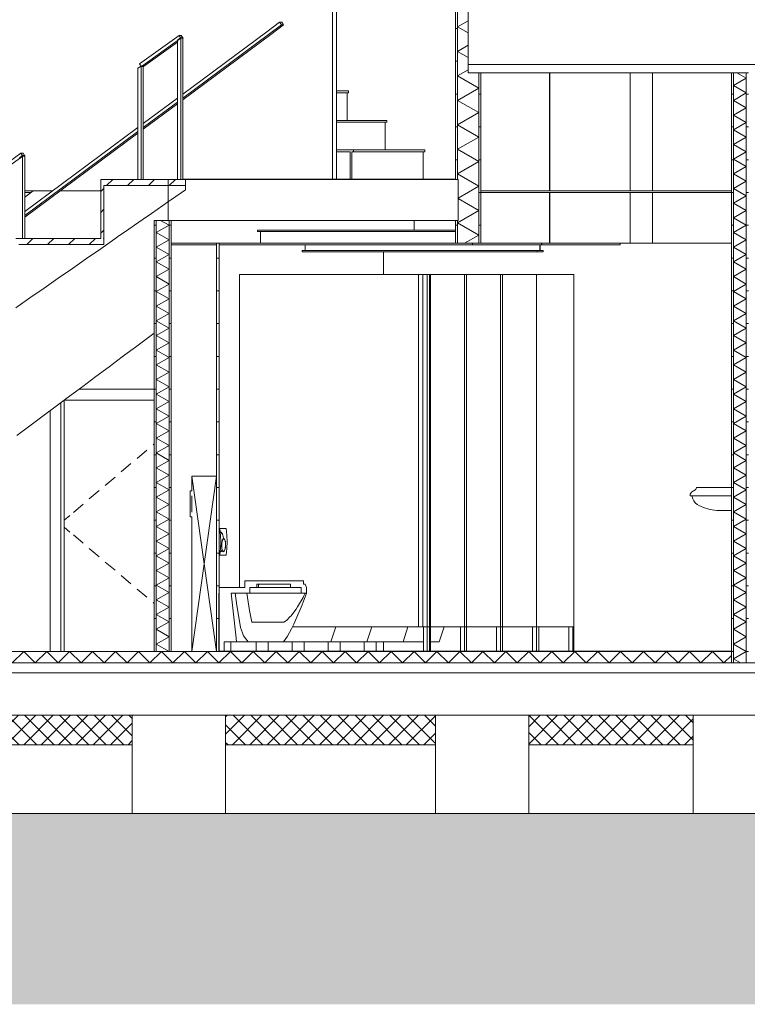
# Model space of a CAD drawing. Header units: millimetres. Extents: x 10 to 831, y -9 to 584.
# Tile 18 of 40: x 425 to 470, y 129 to 189. Entities that reach past the tile are written whole.
import ezdxf
from ezdxf.xclip import XClip

# ---------------------------------------------------------------- set-up
doc = ezdxf.new("R2010")
doc.units = ezdxf.units.MM
doc.header["$MEASUREMENT"] = 0
doc.header["$XCLIPFRAME"] = 0
for name, color, linetype in [('16 Fundering', 7, 'Continuous'), ('16 Fundering Laagscheidingslijnen', 7, 'Continuous'), ('21 Buitenwanden', 7, 'Continuous'), ('21 Buitenwanden 2D arcering', 7, 'Continuous'), ('22 NC Binnenwanden', 7, 'Continuous'), ('22 NC Binnenwanden Doorsnede-arcering', 7, 'Continuous'), ('22 NC Binnenwanden Laagscheidingslijnen', 7, 'Continuous'), ('23 Vloeren', 7, 'Continuous'), ('23 Vloeren Doorsnede-arcering', 7, 'Continuous'), ('23 Vloeren Laagscheidingslijnen', 7, 'Continuous'), ('24 Trappen', 7, 'Continuous'), ('24 Trappen Doorsnede-arcering', 7, 'Continuous'), ('24 Trappen Laagscheidingslijnen', 7, 'Continuous'), ('29 Draagconstructies liggend', 7, 'Continuous'), ('34 Balustrades', 7, 'Continuous'), ('43 Vloerafwerking', 7, 'Continuous'), ('43 Vloerafwerking Laagscheidingslijnen', 7, 'Continuous'), ('45 Plafondafwerking', 7, 'Continuous'), ('45 Plafondafwerking Laagscheidingslijnen', 7, 'Continuous'), ('74 Sanitair', 7, 'Continuous'), ('74 Sanitair Laagscheidingslijnen', 7, 'Continuous')]:
    doc.layers.add(name, color=color, linetype=linetype)
pattern_1 = [(45, (595.61614, 150.2724), (-0.53033, 0.53033), []), (135, (595.61614, 150.2724), (0.53033, 0.53033), [])]
pattern_2 = [(1e-14, (595.6161, 150.2724), (0, 2), [])]
pattern_3 = [(45, (595.6161, 150.2724), (-0.636396, 0.636396), [])]

# ---------------------------------------------------------------- blocks, each defined once
blk = doc.blocks.new('*X45')
at = {"layer": '23 Vloeren Doorsnede-arcering', "color": 7, "linetype": 'Continuous', "lineweight": 0}
for p, q in [((424.816, 149.572), (425.516, 150.272)), ((425.516, 150.272), (426.216, 149.572)), ((426.216, 149.572), (426.916, 150.272)), ((426.916, 150.272), (427.616, 149.572)), ((427.616, 149.572), (428.316, 150.272)), ((428.316, 150.272), (429.016, 149.572)), ((429.016, 149.572), (429.716, 150.272)), ((429.716, 150.272), (430.416, 149.572)), ((430.416, 149.572), (431.116, 150.272)), ((431.116, 150.272), (431.816, 149.572)), ((431.816, 149.572), (432.516, 150.272)), ((432.516, 150.272), (433.216, 149.572)), ((433.216, 149.572), (433.916, 150.272)), ((433.916, 150.272), (434.616, 149.572)), ((434.616, 149.572), (435.316, 150.272)), ((435.316, 150.272), (436.016, 149.572)), ((436.016, 149.572), (436.716, 150.272)), ((436.716, 150.272), (437.416, 149.572)), ((437.416, 149.572), (438.116, 150.272)), ((438.116, 150.272), (438.816, 149.572)), ((438.816, 149.572), (439.516, 150.272)), ((439.516, 150.272), (440.216, 149.572)), ((440.216, 149.572), (440.916, 150.272)), ((440.916, 150.272), (441.616, 149.572)), ((441.616, 149.572), (442.316, 150.272)), ((442.316, 150.272), (443.016, 149.572)), ((443.016, 149.572), (443.716, 150.272)), ((443.716, 150.272), (444.416, 149.572)), ((444.416, 149.572), (445.116, 150.272)), ((445.116, 150.272), (445.816, 149.572)), ((445.816, 149.572), (446.516, 150.272)), ((446.516, 150.272), (447.216, 149.572)), ((447.216, 149.572), (447.916, 150.272)), ((447.916, 150.272), (448.616, 149.572)), ((448.616, 149.572), (449.316, 150.272)), ((449.316, 150.272), (450.016, 149.572)), ((450.016, 149.572), (450.716, 150.272)), ((450.716, 150.272), (451.416, 149.572)), ((451.416, 149.572), (452.116, 150.272)), ((452.116, 150.272), (452.816, 149.572)), ((452.816, 149.572), (453.516, 150.272)), ((453.516, 150.272), (454.216, 149.572)), ((454.216, 149.572), (454.916, 150.272)), ((454.916, 150.272), (455.616, 149.572)), ((455.616, 149.572), (456.316, 150.272)), ((456.316, 150.272), (457.016, 149.572)), ((457.016, 149.572), (457.716, 150.272)), ((457.716, 150.272), (458.416, 149.572)), ((458.416, 149.572), (459.116, 150.272)), ((459.116, 150.272), (459.816, 149.572)), ((459.816, 149.572), (460.516, 150.272)), ((460.516, 150.272), (461.216, 149.572)), ((461.216, 149.572), (461.916, 150.272)), ((461.916, 150.272), (462.616, 149.572)), ((462.616, 149.572), (463.316, 150.272)), ((463.316, 150.272), (464.016, 149.572)), ((464.016, 149.572), (464.716, 150.272)), ((464.716, 150.272), (465.416, 149.572)), ((465.416, 149.572), (466.116, 150.272)), ((466.116, 150.272), (466.816, 149.572)), ((466.816, 149.572), (467.516, 150.272)), ((467.516, 150.272), (468.216, 149.572)), ((468.216, 149.572), (468.67, 150.026))]:
    blk.add_line(p, q, dxfattribs=at)
blk = doc.blocks.new('*X65')
at = {"layer": '22 NC Binnenwanden Doorsnede-arcering', "color": 7, "linetype": 'Continuous', "lineweight": 0}
for p, q in [((451.978, 189.872), (451.976, 189.871)), ((452.623, 189.498), (451.976, 189.871)), ((452.623, 188.75), (451.976, 188.377)), ((452.623, 188.003), (451.976, 188.377)), ((452.623, 187.256), (451.976, 186.883)), ((452.623, 186.509), (451.976, 186.883)), ((452.623, 185.762), (451.976, 185.388)), ((453.27, 184.641), (451.976, 185.388)), ((453.27, 184.641), (451.976, 183.894)), ((453.27, 183.147), (451.976, 183.894)), ((453.27, 183.147), (451.976, 182.4)), ((453.27, 181.653), (451.976, 182.4)), ((453.27, 181.653), (451.976, 180.905)), ((453.27, 180.158), (451.976, 180.905)), ((453.27, 180.158), (451.976, 179.411)), ((453.27, 178.664), (451.976, 179.411)), ((453.27, 178.664), (452.001, 177.931)), ((453.27, 177.17), (452.001, 177.902)), ((453.27, 177.17), (451.976, 176.422)), ((453.27, 175.675), (451.976, 176.422)), ((453.27, 175.675), (452.399, 175.172))]:
    blk.add_line(p, q, dxfattribs=at)
blk = doc.blocks.new('*X69')
at = {"layer": '22 NC Binnenwanden Doorsnede-arcering', "color": 7, "linetype": 'Continuous', "lineweight": 0}
for p, q in [((469.576, 185.239), (468.799, 184.791)), ((469.576, 185.239), (468.998, 185.572)), ((469.576, 184.342), (468.799, 184.791)), ((469.576, 184.342), (468.799, 183.894)), ((469.576, 183.446), (468.799, 183.894)), ((469.576, 183.446), (468.799, 182.997)), ((469.576, 182.549), (468.799, 182.997)), ((469.576, 182.549), (468.799, 182.101)), ((469.576, 181.653), (468.799, 182.101)), ((469.576, 181.653), (468.799, 181.204)), ((469.576, 180.756), (468.799, 181.204)), ((469.576, 180.756), (468.799, 180.308)), ((469.576, 179.859), (468.799, 180.308)), ((469.576, 179.859), (468.799, 179.411)), ((469.576, 178.963), (468.799, 179.411)), ((469.576, 178.963), (468.799, 178.515)), ((469.576, 178.066), (468.799, 178.515)), ((469.576, 178.066), (468.799, 177.618)), ((469.576, 177.17), (468.799, 177.618)), ((469.576, 177.17), (468.799, 176.721)), ((469.576, 176.273), (468.799, 176.721)), ((469.576, 176.273), (468.799, 175.825)), ((469.576, 175.376), (468.799, 175.825)), ((469.576, 175.376), (468.799, 174.928)), ((469.576, 174.48), (468.799, 174.928)), ((469.576, 174.48), (468.799, 174.032)), ((469.576, 173.583), (468.799, 174.032)), ((469.576, 173.583), (468.799, 173.135)), ((469.576, 172.687), (468.799, 173.135)), ((469.576, 172.687), (468.799, 172.238)), ((469.576, 171.79), (468.799, 172.238)), ((469.576, 171.79), (468.799, 171.342)), ((469.576, 170.894), (468.799, 171.342)), ((469.576, 170.894), (468.799, 170.445)), ((469.576, 169.997), (468.799, 170.445)), ((469.576, 169.997), (468.799, 169.549)), ((469.576, 169.1), (468.799, 169.549)), ((469.576, 169.1), (468.799, 168.652)), ((469.576, 168.204), (468.799, 168.652)), ((469.576, 168.204), (468.799, 167.756)), ((469.576, 167.307), (468.799, 167.756)), ((469.576, 167.307), (468.799, 166.859)), ((469.576, 166.411), (468.799, 166.859)), ((469.576, 166.411), (468.799, 165.962)), ((469.576, 165.514), (468.799, 165.962)), ((469.576, 165.514), (468.799, 165.066)), ((469.576, 164.618), (468.799, 165.066)), ((469.576, 164.618), (468.799, 164.169)), ((469.576, 163.721), (468.799, 164.169)), ((469.576, 163.721), (468.799, 163.273)), ((469.576, 162.824), (468.799, 163.273)), ((469.576, 162.824), (468.799, 162.376)), ((469.576, 161.928), (468.799, 162.376)), ((469.576, 161.928), (468.799, 161.48)), ((469.576, 161.031), (468.799, 161.48)), ((469.576, 161.031), (468.799, 160.583)), ((469.576, 160.135), (468.799, 160.583)), ((469.576, 160.135), (468.799, 159.686)), ((469.576, 159.238), (468.799, 159.686)), ((469.576, 159.238), (468.799, 158.79)), ((469.576, 158.342), (468.799, 158.79)), ((469.576, 158.342), (468.799, 157.893)), ((469.576, 157.445), (468.799, 157.893)), ((469.576, 157.445), (468.799, 156.997)), ((469.576, 156.548), (468.799, 156.997)), ((469.576, 156.548), (468.799, 156.1)), ((469.576, 155.652), (468.799, 156.1)), ((469.576, 155.652), (468.799, 155.204)), ((469.576, 154.755), (468.799, 155.204)), ((469.576, 154.755), (468.799, 154.307)), ((469.576, 153.859), (468.799, 154.307)), ((469.576, 153.859), (468.799, 153.41)), ((469.576, 152.962), (468.799, 153.41)), ((469.576, 152.962), (468.799, 152.514)), ((469.576, 152.066), (468.799, 152.514)), ((469.576, 152.066), (468.799, 151.617)), ((469.576, 151.169), (468.799, 151.617)), ((469.576, 151.169), (468.799, 150.721)), ((469.576, 150.272), (468.799, 150.721)), ((469.576, 150.272), (468.799, 149.824)), ((469.235, 149.572), (468.799, 149.824))]:
    blk.add_line(p, q, dxfattribs=at)
blk = doc.blocks.new('*X70')
at = {"layer": '22 NC Binnenwanden Doorsnede-arcering', "color": 7, "linetype": 'Continuous', "lineweight": 0}
for p, q in [((434.376, 176.273), (433.6, 175.825)), ((434.376, 176.273), (433.858, 176.572)), ((434.376, 175.376), (433.6, 175.825)), ((434.376, 175.376), (433.6, 174.928)), ((434.376, 174.48), (433.6, 174.928)), ((434.376, 174.48), (433.6, 174.032)), ((434.376, 173.583), (433.6, 174.032)), ((434.376, 173.583), (433.6, 173.135)), ((434.376, 172.687), (433.6, 173.135)), ((434.376, 172.687), (433.6, 172.238)), ((434.376, 171.79), (433.6, 172.238)), ((434.376, 171.79), (433.6, 171.342)), ((434.376, 170.894), (433.6, 171.342)), ((434.376, 170.894), (433.6, 170.445)), ((434.376, 169.997), (433.6, 170.445)), ((434.376, 169.997), (433.6, 169.549)), ((434.376, 169.1), (433.6, 169.549)), ((434.376, 169.1), (433.6, 168.652)), ((434.376, 168.204), (433.6, 168.652)), ((434.376, 168.204), (433.6, 167.756)), ((434.376, 167.307), (433.6, 167.756)), ((434.376, 167.307), (433.6, 166.859)), ((434.376, 166.411), (433.6, 166.859)), ((434.376, 166.411), (433.6, 165.962)), ((434.376, 165.514), (433.6, 165.962)), ((434.376, 165.514), (433.6, 165.066)), ((434.376, 164.618), (433.6, 165.066)), ((434.376, 164.618), (433.6, 164.169)), ((434.376, 163.721), (433.6, 164.169)), ((434.376, 163.721), (433.6, 163.273)), ((434.376, 162.824), (433.6, 163.273)), ((434.376, 162.824), (433.6, 162.376)), ((434.376, 161.928), (433.6, 162.376)), ((434.376, 161.928), (433.6, 161.48)), ((434.376, 161.031), (433.6, 161.48)), ((434.376, 161.031), (433.6, 160.583)), ((434.376, 160.135), (433.6, 160.583)), ((434.376, 160.135), (433.6, 159.686)), ((434.376, 159.238), (433.6, 159.686)), ((434.376, 159.238), (433.6, 158.79)), ((434.376, 158.342), (433.6, 158.79)), ((434.376, 158.342), (433.6, 157.893)), ((434.376, 157.445), (433.6, 157.893)), ((434.376, 157.445), (433.6, 156.997)), ((434.376, 156.548), (433.6, 156.997)), ((434.376, 156.548), (433.6, 156.1)), ((434.376, 155.652), (433.6, 156.1)), ((434.376, 155.652), (433.6, 155.204)), ((434.376, 154.755), (433.6, 155.204)), ((434.376, 154.755), (433.6, 154.307)), ((434.376, 153.859), (433.6, 154.307)), ((434.376, 153.859), (433.6, 153.41)), ((434.376, 152.962), (433.6, 153.41)), ((434.376, 152.962), (433.6, 152.514)), ((434.376, 152.066), (433.6, 152.514)), ((434.376, 152.066), (433.6, 151.617)), ((434.376, 151.169), (433.6, 151.617)), ((434.376, 151.169), (433.6, 150.721)), ((434.376, 150.272), (433.6, 150.721))]:
    blk.add_line(p, q, dxfattribs=at)
blk = doc.blocks.new('Drawing_3_1', base_point=(595.616, 150.272))
at = {"layer": '21 Buitenwanden 2D arcering', "linetype": 'Continuous', "lineweight": 0, "true_color": 0x000000}
blk.add_hatch(color=18, dxfattribs=at).paths.add_polyline_path([(70.171, 128.737), (625.294, 128.737), (625.294, 149.572), (592.516, 149.572), (592.516, 140.34), (576.426, 140.345), (568.212, 137.517), (491.739, 137.539), (484.029, 140.372), (386.636, 140.34), (380.568, 137.572), (108.627, 137.572), (101.66, 140.34), (88.756, 140.34), (88.756, 149.272), (70.171, 149.272)])
at = {"layer": '22 NC Binnenwanden Doorsnede-arcering', "linetype": 'Continuous', "lineweight": 0, "true_color": 0x000000}
h = blk.add_hatch(dxfattribs=at)
h.set_pattern_fill('930_Lijnen_vert_200_0001', color=18, style=0, pattern_type=2)
h.set_pattern_definition(pattern_2)
h.paths.add_polyline_path([(451.976, 189.872), (451.847, 189.872), (451.847, 179.072), (451.976, 179.072)])
h = blk.add_hatch(dxfattribs=at)
h.set_pattern_fill('930_Lijnen_vert_200_0001', color=18, style=0, pattern_type=2)
h.set_pattern_definition(pattern_2)
h.paths.add_polyline_path([(453.27, 175.172), (453.4, 175.172), (453.4, 185.572), (453.27, 185.572)])
h = blk.add_hatch(dxfattribs=at)
h.set_pattern_fill('930_Lijnen_vert_200_0001', color=18, style=0, pattern_type=2)
h.set_pattern_definition(pattern_2)
h.paths.add_polyline_path([(468.799, 185.572), (468.67, 185.572), (468.67, 149.572), (468.799, 149.572)])
h = blk.add_hatch(dxfattribs=at)
h.set_pattern_fill('930_Lijnen_vert_200_0001', color=18, style=0, pattern_type=2)
h.set_pattern_definition(pattern_2)
h.paths.add_polyline_path([(469.705, 149.572), (469.705, 185.572), (469.576, 185.572), (469.576, 149.572)])
h = blk.add_hatch(dxfattribs=at)
h.set_pattern_fill('930_Lijnen_vert_200_0001', color=18, style=0, pattern_type=2)
h.set_pattern_definition(pattern_2)
h.paths.add_polyline_path([(433.6, 176.572), (433.47, 176.572), (433.47, 150.272), (433.6, 150.272)])
h = blk.add_hatch(dxfattribs=at)
h.set_pattern_fill('930_Lijnen_vert_200_0001', color=18, style=0, pattern_type=2)
h.set_pattern_definition(pattern_2)
h.paths.add_polyline_path([(434.376, 150.272), (434.506, 150.272), (434.506, 176.572), (434.376, 176.572)])
h = blk.add_hatch(dxfattribs=at)
h.set_pattern_fill('930_Lijnen_vert_200_0001', color=18, style=0, pattern_type=2)
h.set_pattern_definition(pattern_2)
h.paths.add_polyline_path([(451.976, 176.572), (451.847, 176.572), (451.847, 175.172), (451.976, 175.172)])
h = blk.add_hatch(dxfattribs=at)
h.set_pattern_fill('930_Lijnen_vert_200_0001', color=18, style=0, pattern_type=2)
h.set_pattern_definition(pattern_2)
h.paths.add_polyline_path([(437.271, 150.272), (437.426, 150.272), (437.426, 175.172), (437.271, 175.172)])
at = {"layer": '23 Vloeren Doorsnede-arcering', "linetype": 'Continuous', "lineweight": 0, "true_color": 0x000000}
h = blk.add_hatch(dxfattribs=at)
h.set_pattern_fill('415_Isolatie_ruit_0001', color=18, style=0, pattern_type=2)
h.set_pattern_definition(pattern_1)
h.paths.add_polyline_path([(403.622, 146.372), (403.622, 144.572), (432.132, 144.572), (432.132, 146.372)])
h = blk.add_hatch(dxfattribs=at)
h.set_pattern_fill('415_Isolatie_ruit_0001', color=18, style=0, pattern_type=2)
h.set_pattern_definition(pattern_1)
h.paths.add_polyline_path([(437.826, 146.372), (437.826, 144.572), (450.62, 144.572), (450.62, 146.372)])
h = blk.add_hatch(dxfattribs=at)
h.set_pattern_fill('415_Isolatie_ruit_0001', color=18, style=0, pattern_type=2)
h.set_pattern_definition(pattern_1)
h.paths.add_polyline_path([(456.314, 146.372), (456.314, 144.572), (466.34, 144.572), (466.34, 146.372)])
at = {"layer": '24 Trappen Doorsnede-arcering', "linetype": 'Continuous', "lineweight": 0, "true_color": 0x000000}
h = blk.add_hatch(dxfattribs=at)
h.set_pattern_fill('310_Naaldhout__01__0001', color=18, style=0, pattern_type=2)
h.set_pattern_definition(pattern_3)
h.paths.add_polyline_path([(430.21, 178.692), (435.386, 178.692), (435.386, 179.072), (430.21, 179.072)])
h = blk.add_hatch(dxfattribs=at)
h.set_pattern_fill('310_Naaldhout__01__0001', color=18, style=0, pattern_type=2)
h.set_pattern_definition(pattern_3)
h.paths.add_polyline_path([(430.21, 178.692), (430.21, 175.472), (430.396, 175.472), (430.396, 178.692)])
h = blk.add_hatch(dxfattribs=at)
h.set_pattern_fill('310_Naaldhout__01__0001', color=18, style=0, pattern_type=2)
h.set_pattern_definition(pattern_3)
h.paths.add_polyline_path([(425.033, 175.092), (430.396, 175.092), (430.396, 175.472), (425.033, 175.472)])
at = {"layer": '16 Fundering', "color": 2, "linetype": 'Continuous', "lineweight": 0}
for p, q in [((432.132, 144.572), (432.132, 140.372)), ((437.826, 144.572), (437.826, 140.372)), ((450.62, 144.572), (450.62, 140.372)), ((456.314, 144.572), (456.314, 140.372)), ((466.34, 144.572), (466.34, 140.372)), ((437.826, 140.372), (432.132, 140.372)), ((456.314, 140.372), (450.62, 140.372)), ((472.034, 140.372), (466.34, 140.372))]:
    blk.add_line(p, q, dxfattribs=at)
at = {"layer": '16 Fundering', "color": 1, "linetype": 'Continuous', "lineweight": 0}
for p, q in [((417.726, 140.372), (432.132, 140.372)), ((437.826, 140.372), (450.62, 140.372)), ((456.314, 140.372), (466.34, 140.372))]:
    blk.add_line(p, q, dxfattribs=at)
at = {"layer": '16 Fundering Laagscheidingslijnen', "color": 2, "linetype": 'Continuous', "lineweight": 0}
for p, q in [((432.132, 146.372), (432.132, 144.572)), ((437.826, 146.372), (437.826, 144.572)), ((450.62, 146.372), (450.62, 144.572)), ((456.314, 146.372), (456.314, 144.572)), ((466.34, 146.372), (466.34, 144.572))]:
    blk.add_line(p, q, dxfattribs=at)
at = {"layer": '22 NC Binnenwanden', "color": 2, "linetype": 'Continuous', "lineweight": 0}
for p, q in [((444.341, 179.092), (444.341, 189.924)), ((444.591, 189.924), (444.591, 179.092)), ((457.579, 178.372), (457.579, 185.572)), ((457.593, 185.572), (457.593, 178.372)), ((462.499, 178.372), (462.499, 185.572)), ((426.254, 178.372), (425.576, 178.372)), ((426.087, 178.372), (425.576, 177.992)), ((427.284, 178.372), (426.254, 178.372)), ((430.21, 178.372), (427.74, 178.372)), ((457.579, 175.172), (457.579, 178.272)), ((457.593, 178.272), (457.593, 175.172)), ((462.499, 175.172), (462.499, 178.272)), ((449.321, 176.572), (449.321, 175.972)), ((439.776, 175.887), (439.776, 175.972)), ((439.95, 175.172), (439.95, 175.887)), ((457.579, 175.172), (453.4, 175.172)), ((457.579, 175.172), (457.593, 175.172)), ((462.37, 175.172), (457.593, 175.172)), ((468.67, 175.172), (462.37, 175.172))]:
    blk.add_line(p, q, dxfattribs=at)
at = {"layer": '22 NC Binnenwanden', "color": 1, "linetype": 'Continuous', "lineweight": 0}
for p, q in [((451.847, 189.872), (451.847, 179.092)), ((453.4, 185.572), (453.4, 178.372)), ((463.855, 178.372), (463.855, 185.572)), ((468.67, 185.572), (468.67, 178.372)), ((453.4, 178.272), (453.4, 175.172)), ((463.855, 175.172), (463.855, 178.272)), ((468.67, 178.272), (468.67, 150.292)), ((433.47, 176.572), (433.47, 150.272)), ((434.506, 176.572), (434.506, 175.172)), ((451.847, 176.572), (451.847, 175.172)), ((434.506, 175.072), (434.506, 150.272)), ((437.426, 175.172), (437.271, 175.172)), ((442.675, 175.072), (442.675, 174.727)), ((442.501, 174.642), (442.501, 174.727)), ((447.466, 173.272), (447.466, 174.642)), ((433.47, 166.272), (428.89, 166.272)), ((427.786, 150.272), (427.786, 165.449)), ((427.977, 165.592), (427.977, 150.272)), ((427.991, 165.602), (433.47, 165.602)), ((427.138, 164.967), (427.138, 150.272)), ((433.47, 162.931), (433.401, 162.872)), ((433.028, 162.555), (432.43, 162.048)), ((432.057, 161.731), (431.459, 161.224)), ((431.086, 160.907), (430.488, 160.399)), ((430.115, 160.082), (429.517, 159.575)), ((429.144, 159.258), (428.546, 158.751)), ((428.333, 158.57), (427.977, 158.268)), ((428.333, 157.555), (427.977, 157.857)), ((429.144, 156.867), (428.546, 157.374)), ((430.115, 156.042), (429.517, 156.55)), ((431.086, 155.218), (430.488, 155.725)), ((432.057, 154.394), (431.459, 154.901)), ((433.028, 153.57), (432.43, 154.077)), ((433.47, 153.194), (433.401, 153.253)), ((447.466, 150.292), (447.466, 150.863))]:
    blk.add_line(p, q, dxfattribs=at)
at = {"layer": '22 NC Binnenwanden', "color": 9, "linetype": 'Continuous', "lineweight": 0}
for p, q in [((437.271, 175.072), (437.271, 150.272)), ((437.426, 175.072), (437.426, 157.772)), ((437.426, 157.545), (437.426, 157.525)), ((437.426, 156.38), (437.426, 156.36)), ((437.426, 156.132), (437.426, 154.172)), ((437.426, 153.818), (437.426, 150.292))]:
    blk.add_line(p, q, dxfattribs=at)
at = {"layer": '22 NC Binnenwanden', "color": 1, "linetype": 'Continuous', "lineweight": 0, "flags": 128}
for points in [[(434.333, 176.572), (433.6, 176.572), (433.47, 176.572)], [(453.4, 175.172), (453.27, 175.172), (452.882, 175.172)]]:
    blk.add_lwpolyline(points, dxfattribs=at)
at = {"layer": '22 NC Binnenwanden Laagscheidingslijnen', "color": 1, "linetype": 'Continuous', "lineweight": 0}
for p, q in [((451.976, 189.872), (451.976, 179.072)), ((453.27, 185.572), (453.27, 175.172)), ((451.976, 176.572), (451.976, 175.172))]:
    blk.add_line(p, q, dxfattribs=at)
at = {"layer": '22 NC Binnenwanden Laagscheidingslijnen', "color": 9, "linetype": 'Continuous', "lineweight": 0}
for p, q in [((468.799, 185.572), (468.799, 149.572)), ((469.576, 185.572), (469.576, 149.572)), ((433.6, 176.572), (433.6, 150.272)), ((434.376, 176.572), (434.376, 150.272))]:
    blk.add_line(p, q, dxfattribs=at)
at = {"layer": '23 Vloeren', "color": 2, "linetype": 'Continuous', "lineweight": 0}
for p, q in [((468.67, 185.572), (453.4, 185.572)), ((434.333, 179.072), (434.333, 176.572)), ((451.847, 176.572), (434.506, 176.572)), ((433.47, 150.272), (394.161, 150.272)), ((435.771, 150.272), (434.506, 150.272)), ((432.132, 144.572), (403.622, 144.572)), ((450.62, 144.572), (437.826, 144.572)), ((466.34, 144.572), (456.314, 144.572))]:
    blk.add_line(p, q, dxfattribs=at)
at = {"layer": '23 Vloeren Laagscheidingslijnen', "color": 2, "linetype": 'Continuous', "lineweight": 0}
for p, q in [((595.616, 186.072), (452.623, 186.072)), ((452.001, 179.072), (452.001, 176.572)), ((468.67, 150.272), (468.67, 149.572)), ((589.616, 148.972), (91.616, 148.972))]:
    blk.add_line(p, q, dxfattribs=at)
at = {"layer": '23 Vloeren Laagscheidingslijnen', "color": 2, "linetype": 'Continuous', "lineweight": 0, "flags": 128}
for points in [[(452.623, 189.872), (452.623, 188.972), (452.623, 186.072), (452.623, 185.572)], [(453.4, 185.572), (453.27, 185.572), (452.623, 185.572)], [(469.705, 185.572), (469.576, 185.572), (468.799, 185.572), (468.67, 185.572)], [(452.001, 179.072), (451.976, 179.072), (451.847, 179.072), (435.386, 179.072), (435.236, 179.072), (434.333, 179.072)], [(434.506, 176.572), (434.376, 176.572), (434.333, 176.572)], [(452.001, 176.572), (451.976, 176.572), (451.847, 176.572)], [(434.506, 150.272), (434.376, 150.272), (433.6, 150.272), (433.47, 150.272)], [(468.67, 150.272), (437.73, 150.272), (437.426, 150.272), (437.272, 150.272), (435.771, 150.272)], [(589.616, 149.572), (513.883, 149.572), (513.758, 149.572), (513.008, 149.572), (512.883, 149.572), (469.705, 149.572), (469.576, 149.572), (468.799, 149.572), (468.67, 149.572), (257.599, 149.572), (257.474, 149.572), (256.724, 149.572), (256.599, 149.572), (239.599, 149.572), (239.474, 149.572), (238.724, 149.572), (238.599, 149.572), (210.224, 149.572), (210.099, 149.572), (209.349, 149.572), (209.224, 149.572), (91.616, 149.572)], [(589.616, 146.372), (585.516, 146.372), (472.034, 146.372), (466.34, 146.372), (456.314, 146.372), (450.62, 146.372), (437.826, 146.372), (432.132, 146.372), (403.622, 146.372), (397.928, 146.372), (94.756, 146.372), (91.616, 146.372)]]:
    blk.add_lwpolyline(points, dxfattribs=at)
at = {"layer": '24 Trappen', "color": 9, "linetype": 'Continuous', "lineweight": 0}
for p, q in [((444.591, 184.472), (445.331, 184.472)), ((445.331, 184.352), (445.331, 184.472)), ((444.591, 184.352), (445.331, 184.352)), ((445.234, 182.672), (445.234, 184.352)), ((444.591, 182.672), (447.655, 182.672)), ((447.655, 182.552), (447.655, 182.672)), ((444.591, 182.552), (447.655, 182.552)), ((447.558, 180.872), (447.558, 182.552)), ((444.591, 180.872), (445.632, 180.872)), ((445.632, 180.872), (449.979, 180.872)), ((445.632, 180.752), (445.632, 180.872)), ((449.979, 180.752), (449.979, 180.872)), ((444.591, 180.752), (445.419, 180.752)), ((445.419, 180.752), (445.419, 179.092)), ((445.535, 179.092), (445.535, 180.752)), ((445.535, 180.752), (445.632, 180.752)), ((445.632, 180.752), (449.979, 180.752)), ((449.882, 179.092), (449.882, 180.752)), ((430.396, 175.472), (430.397, 175.472)), ((432.655, 169.079), (433.138, 169.439)), ((433.138, 169.439), (433.47, 169.687)), ((431.689, 168.359), (432.333, 168.839)), ((432.333, 168.839), (432.655, 169.079)), ((430.723, 167.639), (431.528, 168.239)), ((431.528, 168.239), (431.689, 168.359)), ((429.918, 167.039), (430.723, 167.639)), ((429.113, 166.439), (429.918, 167.039)), ((428.308, 165.839), (429.113, 166.439)), ((427.503, 165.239), (428.308, 165.839)), ((426.698, 164.639), (427.503, 165.239)), ((425.893, 164.039), (426.698, 164.639)), ((425.089, 163.439), (425.893, 164.039))]:
    blk.add_line(p, q, dxfattribs=at)
at = {"layer": '24 Trappen', "color": 2, "linetype": 'Continuous', "lineweight": 0}
for p, q in [((430.21, 179.072), (430.21, 178.692)), ((434.333, 179.072), (430.21, 179.072)), ((435.386, 179.072), (435.386, 178.692)), ((430.21, 178.692), (430.21, 175.472)), ((430.396, 178.692), (430.396, 175.472)), ((430.397, 178.692), (430.396, 178.692)), ((430.397, 178.692), (430.397, 175.092)), ((435.386, 178.692), (435.386, 178.439)), ((430.21, 175.472), (425.033, 175.472)), ((430.396, 175.472), (430.396, 175.092)), ((430.397, 175.092), (430.396, 175.092))]:
    blk.add_line(p, q, dxfattribs=at)
at = {"layer": '24 Trappen', "color": 2, "linetype": 'Continuous', "lineweight": 0, "flags": 128}
blk.add_lwpolyline([(435.386, 178.439), (434.523, 177.839), (434.351, 177.719), (433.661, 177.239), (433.316, 176.999), (432.798, 176.639), (432.28, 176.279), (431.935, 176.039), (431.245, 175.559), (431.072, 175.439), (430.21, 174.839), (429.347, 174.239), (428.484, 173.639), (427.622, 173.039), (426.759, 172.439), (425.896, 171.839), (425.033, 171.239)], dxfattribs=at)
at = {"layer": '24 Trappen', "color": 9, "linetype": 'Continuous', "lineweight": 0}
blk.add_point((430.396, 175.472), dxfattribs=at)
at = {"layer": '24 Trappen Laagscheidingslijnen', "color": 2, "linetype": 'Continuous', "lineweight": 0}
for p, q in [((435.386, 178.692), (430.397, 178.692)), ((430.396, 175.092), (425.221, 175.092))]:
    blk.add_line(p, q, dxfattribs=at)
at = {"layer": '29 Draagconstructies liggend', "color": 1, "linetype": 'Continuous', "lineweight": 0}
for p, q in [((451.847, 175.972), (439.776, 175.972)), ((451.847, 175.887), (439.776, 175.887)), ((456.999, 174.727), (456.999, 175.072)), ((457.013, 175.072), (457.013, 174.727)), ((456.825, 174.727), (442.501, 174.727)), ((456.825, 174.642), (442.501, 174.642)), ((456.825, 174.727), (456.999, 174.727)), ((456.825, 174.642), (456.825, 174.727)), ((457.187, 174.642), (456.825, 174.642)), ((457.013, 174.727), (457.187, 174.727)), ((457.187, 174.727), (457.187, 174.642))]:
    blk.add_line(p, q, dxfattribs=at)
at = {"layer": '34 Balustrades', "color": 9, "linetype": 'Continuous', "lineweight": 0}
for p, q in [((440.338, 188.072), (441.124, 188.656)), ((441.124, 188.656), (441.237, 188.494)), ((441.249, 188.656), (441.124, 188.656)), ((441.362, 188.494), (441.249, 188.656)), ((435.22, 184.269), (440.338, 188.072)), ((440.451, 187.91), (441.237, 188.494)), ((440.576, 187.91), (441.362, 188.494)), ((441.237, 188.494), (441.362, 188.494)), ((432.58, 186.116), (434.994, 187.844)), ((432.689, 185.952), (435.104, 187.68)), ((435.084, 187.709), (434.897, 187.575)), ((434.897, 187.532), (434.897, 187.575)), ((434.897, 179.072), (434.897, 187.532)), ((434.994, 187.844), (435.104, 187.68)), ((435.123, 187.844), (434.994, 187.844)), ((435.09, 187.714), (435.084, 187.709)), ((435.22, 187.714), (435.09, 187.714)), ((435.09, 179.072), (435.09, 187.714)), ((435.104, 187.68), (435.233, 187.68)), ((435.211, 187.714), (435.123, 187.844)), ((435.22, 184.023), (440.451, 187.91)), ((435.22, 183.93), (440.576, 187.91)), ((435.22, 187.7), (435.22, 187.714)), ((435.233, 187.68), (435.22, 187.7)), ((435.22, 187.67), (435.233, 187.68)), ((435.22, 179.072), (435.22, 187.67)), ((432.819, 185.952), (434.897, 187.439)), ((432.67, 185.981), (432.483, 185.847)), ((432.483, 179.072), (432.483, 185.847)), ((432.58, 186.116), (432.67, 185.981)), ((432.676, 185.985), (432.67, 185.981)), ((432.67, 185.981), (432.676, 185.971)), ((432.676, 179.072), (432.676, 185.985)), ((432.676, 185.971), (432.689, 185.952)), ((432.689, 185.952), (432.819, 185.952)), ((432.806, 179.072), (432.806, 185.952)), ((432.806, 182.475), (434.897, 184.03)), ((432.806, 182.229), (434.897, 183.783)), ((432.806, 182.136), (434.897, 183.69)), ((425.576, 177.104), (432.483, 182.236)), ((425.576, 176.857), (432.483, 181.989)), ((425.576, 176.764), (432.483, 181.896)), ((422.936, 178.933), (425.35, 180.661)), ((423.046, 178.769), (425.46, 180.497)), ((425.441, 180.526), (425.254, 180.392)), ((425.35, 180.661), (425.46, 180.497)), ((425.48, 180.661), (425.35, 180.661)), ((425.447, 180.531), (425.441, 180.526)), ((425.576, 180.531), (425.447, 180.531)), ((425.447, 175.472), (425.447, 180.531)), ((425.46, 180.497), (425.589, 180.497)), ((425.567, 180.531), (425.48, 180.661)), ((425.576, 180.517), (425.576, 180.531)), ((425.589, 180.497), (425.576, 180.517)), ((425.576, 180.487), (425.589, 180.497)), ((425.576, 175.472), (425.576, 180.487))]:
    blk.add_line(p, q, dxfattribs=at)
at = {"layer": '43 Vloerafwerking', "color": 2, "linetype": 'Continuous', "lineweight": 0}
for p, q in [((435.236, 179.092), (435.236, 179.072)), ((451.847, 179.092), (435.236, 179.092)), ((468.67, 150.292), (437.426, 150.292))]:
    blk.add_line(p, q, dxfattribs=at)
at = {"layer": '43 Vloerafwerking Laagscheidingslijnen', "color": 2, "linetype": 'Continuous', "lineweight": 0}
for p, q in [((451.847, 179.092), (451.847, 179.072)), ((437.426, 150.292), (437.426, 150.272)), ((468.67, 150.292), (468.67, 150.272))]:
    blk.add_line(p, q, dxfattribs=at)
at = {"layer": '45 Plafondafwerking', "color": 9, "linetype": 'Continuous', "lineweight": 0}
for p, q in [((425.953, 178.272), (425.576, 178.272)), ((452.882, 175.072), (457.096, 175.072)), ((457.096, 175.172), (457.096, 175.072)), ((457.11, 175.072), (457.096, 175.072)), ((457.11, 175.172), (457.11, 175.072)), ((457.11, 175.072), (461.887, 175.072)), ((461.887, 175.072), (461.887, 175.172))]:
    blk.add_line(p, q, dxfattribs=at)
at = {"layer": '45 Plafondafwerking', "color": 2, "linetype": 'Continuous', "lineweight": 0}
for p, q in [((468.67, 178.372), (453.4, 178.372)), ((468.67, 178.272), (453.4, 178.272)), ((437.271, 175.172), (434.506, 175.172)), ((437.271, 175.072), (434.506, 175.072)), ((451.847, 175.172), (437.426, 175.172)), ((452.882, 175.072), (437.426, 175.072)), ((452.882, 175.172), (452.882, 175.072))]:
    blk.add_line(p, q, dxfattribs=at)
at = {"layer": '45 Plafondafwerking Laagscheidingslijnen', "color": 2, "linetype": 'Continuous', "lineweight": 0}
for p, q in [((453.4, 178.372), (453.4, 178.272)), ((468.67, 178.372), (468.67, 178.272)), ((434.506, 175.172), (434.506, 175.072)), ((437.271, 175.172), (437.271, 175.072)), ((437.426, 175.172), (437.426, 175.072))]:
    blk.add_line(p, q, dxfattribs=at)
at = {"layer": '45 Plafondafwerking Laagscheidingslijnen', "color": 2, "linetype": 'Continuous', "lineweight": 0, "flags": 128}
blk.add_lwpolyline([(452.882, 175.172), (451.976, 175.172), (451.847, 175.172)], dxfattribs=at)
at = {"layer": '74 Sanitair', "color": 1, "linetype": 'Continuous', "lineweight": 0}
for p, q in [((449.591, 173.272), (438.666, 173.272)), ((438.666, 154.172), (438.666, 173.272)), ((449.85, 173.272), (450.128, 173.272)), ((450.128, 173.272), (450.258, 173.272)), ((450.128, 151.772), (450.128, 173.272)), ((450.322, 173.272), (450.258, 173.272)), ((450.258, 151.772), (450.258, 173.272)), ((450.322, 151.772), (450.322, 173.272)), ((452.393, 173.272), (450.322, 173.272)), ((452.393, 151.772), (452.393, 173.272)), ((452.458, 173.272), (452.393, 173.272)), ((452.522, 173.272), (452.458, 173.272)), ((454.593, 173.272), (452.522, 173.272)), ((452.522, 151.772), (452.522, 173.272)), ((454.593, 151.772), (454.593, 173.272)), ((454.657, 173.272), (454.593, 173.272)), ((454.722, 173.272), (454.657, 173.272)), ((456.793, 173.272), (454.722, 173.272)), ((454.722, 151.772), (454.722, 173.272)), ((456.793, 151.772), (456.793, 173.272)), ((456.857, 173.272), (456.793, 173.272)), ((456.922, 173.272), (456.857, 173.272)), ((458.993, 173.272), (456.922, 173.272)), ((459.057, 173.272), (458.993, 173.272)), ((459.057, 151.772), (459.057, 173.272)), ((466.163, 159.864), (466.149, 159.802)), ((466.192, 159.924), (466.163, 159.864)), ((466.235, 159.979), (466.192, 159.924)), ((466.29, 160.028), (466.235, 159.979)), ((466.355, 160.069), (466.29, 160.028)), ((466.392, 160.085), (466.355, 160.069)), ((466.412, 160.093), (466.392, 160.085)), ((466.447, 160.115), (466.412, 160.093)), ((466.477, 160.141), (466.447, 160.115)), ((466.496, 160.167), (466.477, 160.141)), ((466.549, 160.246), (466.496, 160.167)), ((466.555, 160.271), (466.549, 160.246)), ((466.556, 160.272), (466.555, 160.271)), ((466.556, 160.272), (466.674, 160.272)), ((466.674, 160.272), (466.784, 160.272)), ((466.674, 160.272), (466.674, 160.272)), ((466.784, 160.272), (466.955, 160.272)), ((466.955, 160.272), (467.179, 160.272)), ((467.179, 160.272), (467.446, 160.272)), ((467.446, 160.272), (467.743, 160.272)), ((468.185, 160.272), (467.743, 160.272)), ((468.67, 160.272), (468.185, 160.272)), ((466.149, 159.802), (466.149, 159.773)), ((466.149, 159.773), (466.149, 159.772)), ((466.149, 159.772), (466.279, 159.772)), ((466.279, 159.772), (466.419, 159.772)), ((466.284, 159.772), (466.284, 159.707)), ((466.284, 159.707), (466.315, 159.577)), ((466.315, 159.577), (466.377, 159.453)), ((466.377, 159.453), (466.466, 159.339)), ((466.419, 159.772), (466.637, 159.772)), ((466.466, 159.339), (466.581, 159.239)), ((466.581, 159.239), (466.718, 159.154)), ((466.637, 159.772), (466.922, 159.772)), ((466.922, 159.772), (467.262, 159.772)), ((467.262, 159.772), (467.642, 159.772)), ((468.084, 159.772), (467.642, 159.772)), ((468.67, 159.772), (468.084, 159.772)), ((466.718, 159.154), (466.782, 159.127)), ((466.782, 159.127), (466.966, 159.046)), ((466.966, 159.046), (467.366, 158.934)), ((467.366, 158.934), (467.786, 158.875)), ((467.786, 158.875), (468.035, 158.872)), ((468.035, 158.872), (468.11, 158.872)), ((468.035, 158.872), (468.11, 158.872)), ((468.553, 158.872), (468.11, 158.872)), ((468.67, 158.872), (468.553, 158.872)), ((437.426, 157.525), (437.447, 157.532)), ((437.447, 157.532), (437.516, 157.532)), ((437.488, 157.537), (437.464, 157.546)), ((437.868, 157.772), (437.478, 157.772)), ((437.491, 157.532), (437.488, 157.537)), ((437.5, 157.547), (437.514, 157.552)), ((437.516, 157.532), (437.501, 157.527)), ((437.514, 157.552), (437.557, 157.537)), ((437.557, 157.517), (437.516, 157.532)), ((437.557, 157.537), (437.6, 157.49)), ((437.599, 157.473), (437.557, 157.517)), ((437.629, 157.423), (437.599, 157.473)), ((437.6, 157.49), (437.631, 157.438)), ((437.655, 157.363), (437.629, 157.423)), ((437.631, 157.438), (437.66, 157.37)), ((437.905, 157.363), (437.868, 157.772)), ((437.587, 156.752), (437.592, 156.832)), ((437.592, 156.832), (437.601, 156.908)), ((437.597, 156.829), (437.592, 156.752)), ((437.606, 156.901), (437.597, 156.829)), ((437.61, 156.952), (437.601, 156.908)), ((437.616, 156.952), (437.606, 156.901)), ((437.61, 156.952), (437.613, 156.976)), ((437.613, 156.976), (437.625, 157.031)), ((437.618, 156.966), (437.616, 156.952)), ((437.629, 157.018), (437.618, 156.966)), ((437.625, 157.031), (437.639, 157.076)), ((437.643, 157.061), (437.629, 157.018)), ((437.639, 157.076), (437.656, 157.111)), ((437.659, 157.093), (437.643, 157.061)), ((437.657, 157.357), (437.655, 157.363)), ((437.656, 157.111), (437.678, 157.14)), ((437.679, 157.277), (437.657, 157.357)), ((437.683, 157.123), (437.659, 157.093)), ((437.663, 157.363), (437.66, 157.37)), ((437.66, 157.37), (437.684, 157.288)), ((437.673, 157.132), (437.709, 157.132)), ((437.678, 157.14), (437.703, 157.152)), ((437.703, 157.152), (437.679, 157.277)), ((437.709, 157.132), (437.683, 157.123)), ((437.684, 157.288), (437.708, 157.152)), ((437.708, 157.152), (437.736, 157.142)), ((437.735, 157.123), (437.709, 157.132)), ((437.761, 157.093), (437.735, 157.123)), ((437.736, 157.142), (437.763, 157.111)), ((437.778, 157.061), (437.761, 157.093)), ((437.763, 157.111), (437.781, 157.076)), ((437.795, 157.018), (437.778, 157.061)), ((437.781, 157.076), (437.798, 157.031)), ((437.809, 156.966), (437.795, 157.018)), ((437.798, 157.031), (437.813, 156.976)), ((437.812, 156.952), (437.809, 156.966)), ((437.819, 156.901), (437.812, 156.952)), ((437.818, 156.952), (437.813, 156.976)), ((437.818, 156.952), (437.824, 156.908)), ((437.824, 156.829), (437.819, 156.901)), ((437.824, 156.908), (437.829, 156.832)), ((437.824, 156.752), (437.824, 156.829)), ((437.829, 156.832), (437.829, 156.752)), ((437.917, 156.952), (437.905, 157.363)), ((437.905, 156.542), (437.917, 156.952)), ((437.447, 156.372), (437.426, 156.38)), ((437.447, 156.372), (437.516, 156.372)), ((437.464, 156.359), (437.488, 156.368)), ((437.488, 156.368), (437.491, 156.372)), ((437.514, 156.352), (437.5, 156.358)), ((437.501, 156.378), (437.516, 156.372)), ((437.557, 156.368), (437.514, 156.352)), ((437.516, 156.372), (437.557, 156.387)), ((437.557, 156.387), (437.599, 156.432)), ((437.6, 156.415), (437.557, 156.368)), ((437.587, 156.673), (437.587, 156.752)), ((437.592, 156.597), (437.587, 156.673)), ((437.592, 156.752), (437.593, 156.676)), ((437.6, 156.542), (437.592, 156.597)), ((437.593, 156.676), (437.597, 156.604)), ((437.606, 156.542), (437.597, 156.604)), ((437.599, 156.432), (437.614, 156.454)), ((437.601, 156.529), (437.6, 156.542)), ((437.617, 156.441), (437.6, 156.415)), ((437.614, 156.454), (437.601, 156.529)), ((437.605, 156.441), (437.617, 156.441)), ((437.606, 156.542), (437.606, 156.539)), ((437.606, 156.539), (437.614, 156.487)), ((437.614, 156.487), (437.626, 156.444)), ((437.635, 156.394), (437.617, 156.441)), ((437.626, 156.444), (437.639, 156.411)), ((437.659, 156.363), (437.635, 156.394)), ((437.639, 156.411), (437.662, 156.382)), ((437.651, 156.372), (437.687, 156.372)), ((437.652, 156.372), (437.653, 156.372)), ((437.685, 156.352), (437.659, 156.363)), ((437.662, 156.382), (437.687, 156.372)), ((437.713, 156.363), (437.685, 156.352)), ((437.687, 156.372), (437.714, 156.382)), ((437.742, 156.394), (437.713, 156.363)), ((437.714, 156.382), (437.741, 156.411)), ((437.741, 156.411), (437.761, 156.444)), ((437.763, 156.429), (437.742, 156.394)), ((437.761, 156.444), (437.78, 156.487)), ((437.783, 156.474), (437.763, 156.429)), ((437.78, 156.487), (437.797, 156.539)), ((437.801, 156.529), (437.783, 156.474)), ((437.797, 156.539), (437.81, 156.604)), ((437.798, 156.542), (437.797, 156.539)), ((437.804, 156.542), (437.801, 156.529)), ((437.815, 156.597), (437.804, 156.542)), ((437.81, 156.604), (437.819, 156.676)), ((437.824, 156.673), (437.815, 156.597)), ((437.819, 156.676), (437.824, 156.752)), ((437.829, 156.752), (437.824, 156.673)), ((437.868, 156.132), (437.905, 156.542)), ((437.868, 156.132), (437.478, 156.132)), ((438.417, 153.818), (438.512, 153.061)), ((439.307, 153.818), (439.45, 153.818)), ((439.45, 153.818), (439.837, 153.818)), ((439.838, 154.172), (439.74, 154.172)), ((439.837, 153.818), (440.331, 153.818)), ((439.838, 154.372), (439.838, 154.172)), ((440.159, 154.172), (439.838, 154.172)), ((440.507, 154.172), (440.159, 154.172)), ((440.331, 153.818), (440.867, 153.818)), ((440.85, 154.172), (440.507, 154.172)), ((441.153, 154.172), (440.85, 154.172)), ((440.867, 153.818), (441.234, 153.818)), ((441.439, 154.172), (441.153, 154.172)), ((441.234, 153.818), (441.584, 153.818)), ((441.707, 154.172), (441.439, 154.172)), ((441.584, 153.818), (441.913, 153.818)), ((441.781, 154.172), (441.707, 154.172)), ((441.913, 153.818), (442.212, 153.818)), ((442.212, 153.818), (442.429, 153.818)), ((438.512, 153.061), (438.578, 152.719)), ((438.578, 152.719), (438.745, 151.724)), ((438.745, 151.724), (438.866, 151.413)), ((438.866, 151.413), (438.912, 151.228)), ((449.591, 151.772), (441.908, 151.772)), ((444.246, 150.863), (444.549, 151.772)), ((446.446, 150.863), (446.749, 151.772)), ((448.646, 150.863), (448.949, 151.772)), ((449.85, 151.772), (450.128, 151.772)), ((449.887, 150.292), (449.887, 151.772)), ((450.128, 151.772), (450.258, 151.772)), ((450.128, 150.292), (450.128, 151.772)), ((450.322, 151.772), (450.258, 151.772)), ((450.258, 150.292), (450.258, 151.772)), ((450.322, 150.292), (450.322, 151.772)), ((452.393, 151.772), (450.322, 151.772)), ((450.846, 150.863), (451.149, 151.772)), ((452.151, 150.292), (452.151, 151.772)), ((452.458, 151.772), (452.393, 151.772)), ((452.393, 150.292), (452.393, 151.772)), ((452.522, 151.772), (452.458, 151.772)), ((454.593, 151.772), (452.522, 151.772)), ((452.522, 150.292), (452.522, 151.772)), ((454.351, 150.292), (454.351, 151.772)), ((454.657, 151.772), (454.593, 151.772)), ((454.593, 150.292), (454.593, 151.772)), ((454.722, 151.772), (454.657, 151.772)), ((456.793, 151.772), (454.722, 151.772)), ((454.722, 150.292), (454.722, 151.772)), ((456.551, 150.292), (456.551, 151.772)), ((456.857, 151.772), (456.793, 151.772)), ((456.793, 150.292), (456.793, 151.772)), ((456.922, 151.772), (456.857, 151.772)), ((456.922, 150.292), (456.922, 151.772)), ((458.993, 151.772), (456.922, 151.772)), ((458.751, 150.292), (458.751, 151.772)), ((459.057, 151.772), (458.993, 151.772)), ((458.993, 150.292), (458.993, 151.772)), ((459.057, 150.292), (459.057, 151.772)), ((438.15, 150.292), (438.15, 150.863)), ((438.494, 150.863), (438.492, 150.863)), ((438.912, 151.228), (439.202, 150.863)), ((439.685, 150.292), (439.685, 150.863)), ((440.415, 150.292), (440.415, 150.863)), ((441.776, 150.863), (441.368, 150.863)), ((442.199, 150.863), (441.776, 150.863)), ((441.885, 150.292), (441.885, 150.863)), ((442.63, 150.863), (442.199, 150.863)), ((442.615, 150.292), (442.615, 150.863)), ((442.896, 150.863), (442.63, 150.863)), ((443.17, 150.863), (442.896, 150.863)), ((443.448, 150.863), (443.17, 150.863)), ((443.723, 150.863), (443.448, 150.863)), ((443.894, 150.863), (443.723, 150.863)), ((444.041, 150.863), (443.894, 150.863)), ((444.154, 150.863), (444.041, 150.863)), ((444.085, 150.292), (444.085, 150.863)), ((444.224, 150.863), (444.154, 150.863)), ((444.246, 150.863), (444.224, 150.863)), ((444.399, 150.863), (444.246, 150.863)), ((444.83, 150.863), (444.399, 150.863)), ((444.815, 150.292), (444.815, 150.863)), ((445.096, 150.863), (444.83, 150.863)), ((445.37, 150.863), (445.096, 150.863)), ((445.648, 150.863), (445.37, 150.863)), ((445.923, 150.863), (445.648, 150.863)), ((446.094, 150.863), (445.923, 150.863)), ((446.241, 150.863), (446.094, 150.863)), ((446.354, 150.863), (446.241, 150.863)), ((446.285, 150.292), (446.285, 150.863)), ((446.424, 150.863), (446.354, 150.863)), ((446.446, 150.863), (446.424, 150.863)), ((446.599, 150.863), (446.446, 150.863)), ((447.03, 150.863), (446.599, 150.863)), ((447.015, 150.292), (447.015, 150.863)), ((447.296, 150.863), (447.03, 150.863)), ((447.57, 150.863), (447.296, 150.863)), ((447.848, 150.863), (447.57, 150.863)), ((448.123, 150.863), (447.848, 150.863)), ((448.294, 150.863), (448.123, 150.863)), ((448.441, 150.863), (448.294, 150.863)), ((448.554, 150.863), (448.441, 150.863)), ((448.624, 150.863), (448.554, 150.863)), ((448.646, 150.863), (448.624, 150.863)), ((448.799, 150.863), (448.646, 150.863)), ((449.23, 150.863), (448.799, 150.863)), ((449.496, 150.863), (449.23, 150.863)), ((449.77, 150.863), (449.496, 150.863)), ((449.887, 150.863), (449.77, 150.863)), ((450.323, 150.863), (450.322, 150.863)), ((450.494, 150.863), (450.323, 150.863)), ((450.641, 150.863), (450.494, 150.863)), ((450.754, 150.863), (450.641, 150.863)), ((450.824, 150.863), (450.754, 150.863)), ((450.846, 150.863), (450.824, 150.863))]:
    blk.add_line(p, q, dxfattribs=at)
at = {"layer": '74 Sanitair', "color": 2, "linetype": 'Continuous', "lineweight": 0}
for p, q in [((449.591, 173.272), (449.591, 151.772)), ((449.85, 173.272), (449.591, 173.272)), ((449.85, 173.272), (449.85, 151.772)), ((435.771, 160.972), (435.771, 160.072)), ((437.272, 160.972), (435.771, 150.272)), ((437.272, 150.272), (435.771, 160.972)), ((437.272, 160.972), (435.771, 160.972)), ((437.272, 160.972), (437.272, 150.272)), ((435.667, 160.072), (435.667, 159.722)), ((435.771, 160.072), (435.667, 160.072)), ((435.771, 158.772), (435.771, 159.772)), ((435.771, 158.472), (435.667, 158.472)), ((435.771, 158.472), (435.771, 150.272)), ((437.478, 157.772), (437.426, 157.772)), ((437.5, 157.547), (437.426, 157.545)), ((437.501, 157.527), (437.426, 157.525)), ((437.478, 157.772), (437.5, 157.547)), ((437.426, 156.38), (437.501, 156.378)), ((437.426, 156.36), (437.5, 156.358)), ((437.5, 156.358), (437.478, 156.132)), ((442.581, 154.572), (438.993, 154.572)), ((437.421, 153.818), (437.421, 150.272)), ((437.426, 153.818), (437.421, 153.818)), ((438.993, 154.172), (437.426, 154.172)), ((439.307, 153.818), (438.172, 153.818)), ((439.307, 154.172), (439.307, 153.818)), ((439.74, 154.172), (439.307, 154.172)), ((439.74, 154.372), (439.74, 154.172)), ((441.781, 154.372), (439.74, 154.372)), ((441.781, 154.372), (441.781, 154.172)), ((442.429, 154.172), (441.781, 154.172)), ((442.429, 154.172), (442.429, 153.818)), ((442.761, 153.818), (442.429, 153.818)), ((442.675, 154.372), (442.574, 154.372)), ((439.433, 152.045), (441.382, 152.045)), ((449.85, 151.772), (449.591, 151.772)), ((437.73, 150.863), (437.73, 150.272))]:
    blk.add_line(p, q, dxfattribs=at)
at = {"layer": '74 Sanitair', "color": 2, "linetype": 'Continuous', "lineweight": 0, "flags": 128}
for points in [[(437.501, 157.527), (437.517, 157.363), (437.53, 156.952), (437.517, 156.542), (437.501, 156.378)], [(437.478, 156.132), (437.426, 156.132)], [(438.993, 154.572), (438.993, 154.372), (438.993, 154.172)], [(442.581, 154.572), (442.587, 154.494), (442.574, 154.372)], [(439.129, 153.818), (439.288, 152.771), (439.433, 152.045)], [(441.368, 150.863), (441.552, 151.136), (441.598, 151.204), (441.842, 151.651), (441.99, 151.922), (442.12, 152.221), (442.504, 153.107), (442.565, 153.276), (442.761, 153.818), (442.761, 154.172), (442.695, 154.327), (442.675, 154.372)], [(441.382, 152.045), (441.537, 152.159), (441.559, 152.175), (441.752, 152.374), (441.823, 152.447), (441.989, 152.664), (442.136, 152.857), (442.22, 152.999), (442.551, 153.557), (442.58, 153.614), (442.679, 153.818)], [(441.368, 150.863), (438.492, 150.863), (437.73, 150.863)]]:
    blk.add_lwpolyline(points, dxfattribs=at)
at = {"layer": '74 Sanitair Laagscheidingslijnen', "color": 2, "linetype": 'Continuous', "lineweight": 0}
for p, q in [((437.426, 157.772), (437.426, 157.545)), ((437.426, 157.525), (437.426, 156.38)), ((437.426, 156.36), (437.426, 156.132)), ((437.426, 154.172), (437.426, 153.818))]:
    blk.add_line(p, q, dxfattribs=at)
at = {"layer": '74 Sanitair Laagscheidingslijnen', "color": 2, "linetype": 'Continuous', "lineweight": 0, "flags": 128}
for points in [[(435.667, 159.722), (435.667, 158.822), (435.667, 158.472)], [(438.172, 153.818), (438.468, 151.082), (438.492, 150.863)]]:
    blk.add_lwpolyline(points, dxfattribs=at)
at = {"layer": '21 Buitenwanden', "color": 4, "linetype": 'Continuous', "lineweight": 0}
for name in ['*X65', '*X69', '*X70', '*X45']:
    blk.add_blockref(name, (0, 0), dxfattribs=at)

msp = doc.modelspace()

# ---------------------------------------------------------------- block references
at = {"color": 4, "linetype": 'Continuous', "lineweight": 0}
ref = msp.add_blockref('Drawing_3_1', (595.616, 150.272), dxfattribs=at)
XClip(ref).set_block_clipping_path([(26.0348194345, 103.2723733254), (625.2939247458, 268.0757871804)])

doc.saveas('drawing.dxf')
